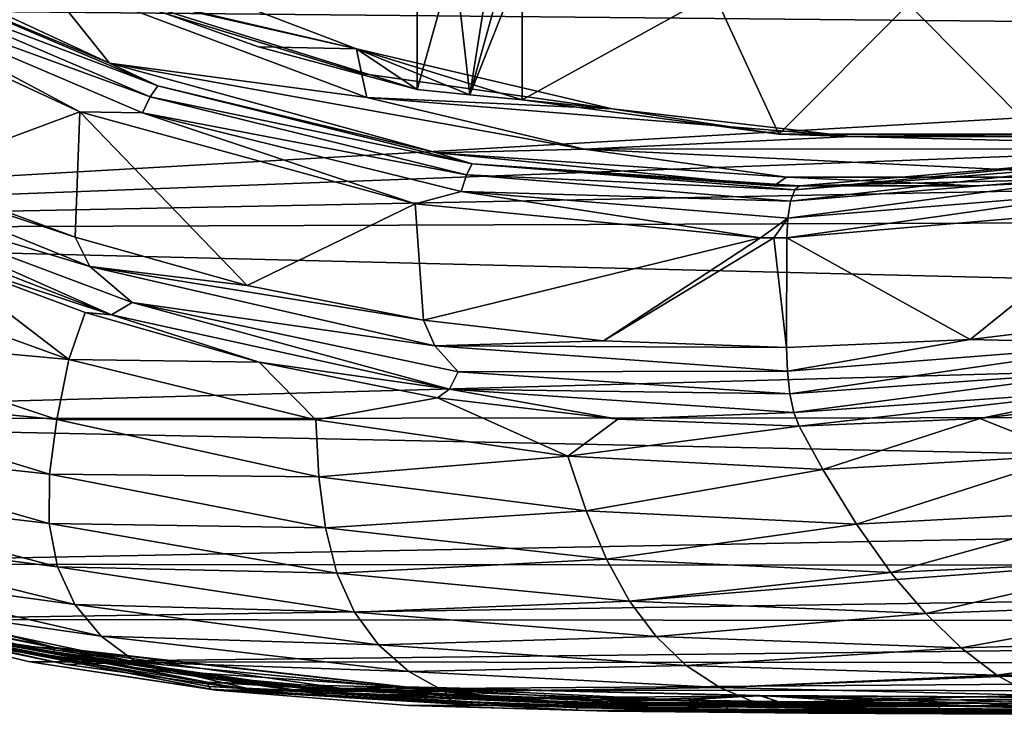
# Model space of a CAD drawing. Header units: metres. Extents: x -237 to 25, y -25 to 25.
# Tile 8 of 165: x -224.45 to -218.77, y -15.3 to -11.29. Entities that reach past the tile are written whole.
import ezdxf

# ---------------------------------------------------------------- set-up
doc = ezdxf.new("R2010")
doc.units = ezdxf.units.M
doc.layers.add('solid_10481232', color=7, linetype='CONTINUOUS')

msp = doc.modelspace()

# ---------------------------------------------------------------- linework, layer by layer
at = {"layer": 'solid_10481232'}
for points in [[(-223.934341, -11.540811, 85.368599), (-225.716263, -10.711275, 85.812881), (-224.343231, -11.027695, 88.798599)], [(-225.382935, -10.935129, 85.61145), (-225.716263, -10.711275, 85.812881), (-223.934341, -11.540811, 85.368599)], [(-224.283432, -10.779601, 88.577965), (-222.508789, -11.457689, 88.575287), (-224.343231, -11.027695, 88.798599)], [(-223.967041, -11.123685, 86.510429), (-222.508789, -11.457689, 88.575287), (-224.283432, -10.779601, 88.577965)], [(-223.967041, -11.123685, 86.510429), (-222.157043, -10.905799, 86.059151), (-222.157043, -11.693189, 86.059151)], [(-222.157043, -11.693189, 86.059151), (-222.157043, -10.905799, 86.059151), (-221.943451, -10.926094, 86.550385)], [(-225.929581, -10.97382, 85.557495), (-224.106903, -11.822404, 85.103073), (-225.096161, -12.188524, 85.349739)], [(-225.493851, -11.079986, 85.471687), (-224.106903, -11.822404, 85.103073), (-225.929581, -10.97382, 85.557495)], [(-225.382935, -10.935129, 85.61145), (-223.65654, -11.672112, 85.181015), (-225.435181, -10.993147, 85.524086)], [(-225.382935, -10.935129, 85.61145), (-223.934341, -11.540811, 85.368599), (-223.65654, -11.672112, 85.181015)], [(-221.85434, -11.723814, 86.755341), (-222.157043, -11.693189, 86.059151), (-221.943451, -10.926094, 86.550385)], [(-221.85434, -11.723814, 86.755341), (-221.943451, -10.926094, 86.550385), (-221.729843, -10.945638, 87.041641)], [(-221.85434, -11.723814, 86.755341), (-221.729843, -10.945638, 87.041641), (-221.640228, -10.953611, 87.247749)], [(-221.85434, -11.723814, 86.755341), (-221.640228, -10.953611, 87.247749), (-221.550613, -10.96146, 87.453865)], [(-221.550613, -11.753121, 87.453865), (-221.85434, -11.723814, 86.755341), (-221.550613, -10.96146, 87.453865)], [(-221.550613, -11.753121, 87.453865), (-221.550613, -10.96146, 87.453865), (-220.441238, -11.140163, 87.177269)], [(-210.338455, -11.378139, 179.551514), (-210.74202, -10.991405, 179.65213), (-231.54892, -11.177193, 95.400681)], [(-225.435181, -10.993147, 85.524086), (-223.699631, -11.734041, 85.09137), (-225.493851, -11.079986, 85.471687)], [(-223.65654, -11.672112, 85.181015), (-223.699631, -11.734041, 85.09137), (-225.435181, -10.993147, 85.524086)], [(-222.479187, -11.599652, 88.694023), (-222.448944, -11.739309, 88.815323), (-224.343231, -11.027695, 88.798599)], [(-223.934341, -11.540811, 85.368599), (-224.343231, -11.027695, 88.798599), (-222.448944, -11.739309, 88.815323)], [(-222.508789, -11.457689, 88.575287), (-222.479187, -11.599652, 88.694023), (-224.343231, -11.027695, 88.798599)], [(-225.493851, -11.079986, 85.471687), (-223.744583, -11.826733, 85.035545), (-224.106903, -11.822404, 85.103073)], [(-223.699631, -11.734041, 85.09137), (-223.744583, -11.826733, 85.035545), (-225.493851, -11.079986, 85.471687)], [(-223.074844, -11.445978, 86.287979), (-222.508789, -11.457689, 88.575287), (-223.967041, -11.123685, 86.510429)], [(-223.074844, -11.445978, 86.287979), (-223.967041, -11.123685, 86.510429), (-222.157043, -11.693189, 86.059151)], [(-220.067627, -11.951037, 87.084122), (-221.550613, -11.753121, 87.453865), (-220.441238, -11.140163, 87.177269)], [(-220.067627, -11.951037, 87.084122), (-220.441238, -11.140163, 87.177269), (-219.319916, -11.199952, 86.89769)], [(-218.572189, -11.951037, 86.711266), (-219.319916, -11.199952, 86.89769), (-218.198578, -11.140163, 86.618111)], [(-210.338455, -11.378139, 179.551514), (-231.54892, -11.177193, 95.400681), (-229.964905, -12.503488, 95.005775)], [(-220.067627, -11.951037, 87.084122), (-219.319916, -11.199952, 86.89769), (-218.572189, -11.951037, 86.711266)], [(-209.924271, -11.746514, 179.448257), (-210.338455, -11.378139, 179.551514), (-229.964905, -12.503488, 95.005775)], [(-223.074844, -11.445978, 86.287979), (-222.157043, -11.693189, 86.059151), (-222.508789, -11.457689, 88.575287)], [(-221.031815, -11.804616, 88.523941), (-222.479187, -11.599652, 88.694023), (-222.508789, -11.457689, 88.575287)], [(-221.550613, -11.753121, 87.453865), (-221.031815, -11.804616, 88.523941), (-222.508789, -11.457689, 88.575287)], [(-221.85434, -11.723814, 86.755341), (-222.508789, -11.457689, 88.575287), (-222.157043, -11.693189, 86.059151)], [(-221.550613, -11.753121, 87.453865), (-222.508789, -11.457689, 88.575287), (-221.85434, -11.723814, 86.755341)], [(-221.192978, -12.036668, 88.793472), (-223.934341, -11.540811, 85.368599), (-222.448944, -11.739309, 88.815323)], [(-221.192978, -12.036668, 88.793472), (-222.044571, -12.058047, 84.89743), (-223.934341, -11.540811, 85.368599)], [(-223.65654, -11.672112, 85.181015), (-223.934341, -11.540811, 85.368599), (-222.044571, -12.058047, 84.89743)], [(-221.031815, -11.804616, 88.523941), (-222.448944, -11.739309, 88.815323), (-222.479187, -11.599652, 88.694023)], [(-223.65654, -11.672112, 85.181015), (-221.839554, -12.121689, 84.727989), (-223.699631, -11.734041, 85.09137)], [(-223.65654, -11.672112, 85.181015), (-222.044571, -12.058047, 84.89743), (-221.839554, -12.121689, 84.727989)], [(-209.499573, -12.097483, 179.342377), (-209.924271, -11.746514, 179.448257), (-229.964905, -12.503488, 95.005775)], [(-223.699631, -11.734041, 85.09137), (-221.873001, -12.186003, 84.635933), (-223.744583, -11.826733, 85.035545)], [(-221.839554, -12.121689, 84.727989), (-221.873001, -12.186003, 84.635933), (-223.699631, -11.734041, 85.09137)], [(-219.651886, -11.964434, 88.33625), (-221.192978, -12.036668, 88.793472), (-222.448944, -11.739309, 88.815323)], [(-221.031815, -11.804616, 88.523941), (-219.651886, -11.964434, 88.33625), (-222.448944, -11.739309, 88.815323)], [(-220.067627, -11.951037, 87.084122), (-221.031815, -11.804616, 88.523941), (-221.550613, -11.753121, 87.453865)], [(-224.106903, -11.822404, 85.103073), (-224.134094, -12.546033, 85.109879), (-225.096161, -12.188524, 85.349739)], [(-224.106903, -11.822404, 85.103073), (-223.140686, -12.825027, 84.862198), (-224.134094, -12.546033, 85.109879)], [(-224.106903, -11.822404, 85.103073), (-222.169571, -12.353055, 84.620064), (-223.140686, -12.825027, 84.862198)], [(-223.744583, -11.826733, 85.035545), (-222.169571, -12.353055, 84.620064), (-224.106903, -11.822404, 85.103073)], [(-223.744583, -11.826733, 85.035545), (-221.903519, -12.282264, 84.576515), (-222.169571, -12.353055, 84.620064)], [(-221.873001, -12.186003, 84.635933), (-221.903519, -12.282264, 84.576515), (-223.744583, -11.826733, 85.035545)], [(-220.067627, -11.951037, 87.084122), (-219.651886, -11.964434, 88.33625), (-221.031815, -11.804616, 88.523941)], [(-225.951157, -11.942178, 85.582832), (-225.096161, -12.188524, 85.349739), (-224.134094, -12.546033, 85.109879)], [(-224.049622, -12.715934, 85.108742), (-225.951157, -11.942178, 85.582832), (-224.134094, -12.546033, 85.109879)], [(-225.613129, -12.245196, 85.560127), (-225.951157, -11.942178, 85.582832), (-224.049622, -12.715934, 85.108742)], [(-219.651886, -11.964434, 88.33625), (-216.773117, -12.036067, 87.690865), (-221.192978, -12.036668, 88.793472)], [(-220.067627, -11.951037, 87.084122), (-218.572189, -11.951037, 86.711266), (-219.651886, -11.964434, 88.33625)], [(-218.572189, -11.951037, 86.711266), (-218.351532, -11.964437, 88.012047), (-219.651886, -11.964434, 88.33625)], [(-219.651886, -11.964434, 88.33625), (-218.351532, -11.964437, 88.012047), (-216.773117, -12.036067, 87.690865)], [(-221.192978, -12.036668, 88.793472), (-220.024826, -12.199268, 88.672066), (-222.044571, -12.058047, 84.89743)], [(-220.024826, -12.199268, 88.672066), (-220.098099, -12.248987, 84.412117), (-222.044571, -12.058047, 84.89743)], [(-221.839554, -12.121689, 84.727989), (-222.044571, -12.058047, 84.89743), (-220.098099, -12.248987, 84.412117)], [(-217.861862, -12.199008, 88.1325), (-221.192978, -12.036668, 88.793472), (-216.773117, -12.036067, 87.690865)], [(-217.861862, -12.199008, 88.1325), (-220.024826, -12.199268, 88.672066), (-221.192978, -12.036668, 88.793472)], [(-209.065475, -12.431163, 179.234161), (-209.499573, -12.097483, 179.342377), (-229.964905, -12.503488, 95.005775)], [(-219.976685, -12.272788, 84.263519), (-219.948914, -12.249952, 84.374916), (-218.000107, -12.084208, 83.889687)], [(-219.976685, -12.272788, 84.263519), (-218.000107, -12.084208, 83.889687), (-218.11377, -12.121928, 83.799103)], [(-217.861862, -12.199008, 88.1325), (-218.000107, -12.084208, 83.889687), (-219.948914, -12.249952, 84.374916)], [(-221.839554, -12.121689, 84.727989), (-219.976685, -12.272788, 84.263519), (-221.873001, -12.186003, 84.635933)], [(-221.839554, -12.121689, 84.727989), (-220.098099, -12.248987, 84.412117), (-220.023514, -12.249711, 84.393517)], [(-221.839554, -12.121689, 84.727989), (-220.023514, -12.249711, 84.393517), (-219.948914, -12.249952, 84.374916)], [(-221.839554, -12.121689, 84.727989), (-219.948914, -12.249952, 84.374916), (-219.976685, -12.272788, 84.263519)], [(-218.11377, -12.121928, 83.799103), (-218.12738, -12.186317, 83.702377), (-220.000244, -12.337903, 84.169006)], [(-219.976685, -12.272788, 84.263519), (-218.11377, -12.121928, 83.799103), (-220.000244, -12.337903, 84.169006)], [(-221.873001, -12.186003, 84.635933), (-220.000244, -12.337903, 84.169006), (-221.903519, -12.282264, 84.576515)], [(-221.873001, -12.186003, 84.635933), (-219.976685, -12.272788, 84.263519), (-220.000244, -12.337903, 84.169006)], [(-220.024826, -12.199268, 88.672066), (-218.931839, -12.249952, 88.45414), (-220.098099, -12.248987, 84.412117)], [(-217.861862, -12.199008, 88.1325), (-218.931839, -12.249952, 88.45414), (-220.024826, -12.199268, 88.672066)], [(-218.12738, -12.186317, 83.702377), (-218.128281, -12.282486, 83.635803), (-220.015976, -12.435365, 84.105896)], [(-220.000244, -12.337903, 84.169006), (-218.12738, -12.186317, 83.702377), (-220.015976, -12.435365, 84.105896)], [(-217.861862, -12.199008, 88.1325), (-219.948914, -12.249952, 84.374916), (-218.931839, -12.249952, 88.45414)], [(-225.794754, -12.268657, 85.703316), (-225.613129, -12.245196, 85.560127), (-223.922775, -12.995515, 85.236748)], [(-224.950119, -12.655698, 85.515358), (-225.794754, -12.268657, 85.703316), (-223.922775, -12.995515, 85.236748)], [(-223.804123, -12.923516, 85.109108), (-225.613129, -12.245196, 85.560127), (-224.049622, -12.715934, 85.108742)], [(-223.922775, -12.995515, 85.236748), (-225.613129, -12.245196, 85.560127), (-223.804123, -12.923516, 85.109108)], [(-221.903519, -12.282264, 84.576515), (-220.174179, -12.548964, 84.122559), (-222.169571, -12.353055, 84.620064)], [(-221.903519, -12.282264, 84.576515), (-220.000244, -12.337903, 84.169006), (-220.015976, -12.435365, 84.105896)], [(-221.903519, -12.282264, 84.576515), (-220.015976, -12.435365, 84.105896), (-220.174179, -12.548964, 84.122559)], [(-218.931839, -12.249952, 88.45414), (-220.023514, -12.249711, 84.393517), (-220.098099, -12.248987, 84.412117)], [(-218.931839, -12.249952, 88.45414), (-219.948914, -12.249952, 84.374916), (-220.023514, -12.249711, 84.393517)], [(-220.021332, -12.549953, 84.08445), (-220.015976, -12.435365, 84.105896), (-218.128281, -12.282486, 83.635803)], [(-218.019775, -12.379192, 83.585396), (-220.021332, -12.549953, 84.08445), (-218.128281, -12.282486, 83.635803)], [(-222.169571, -12.353055, 84.620064), (-222.120758, -13.024752, 84.60791), (-223.140686, -12.825027, 84.862198)], [(-222.169571, -12.353055, 84.620064), (-220.174179, -12.548964, 84.122559), (-222.120758, -13.024752, 84.60791)], [(-218.962158, -13.136953, 83.820381), (-220.021332, -12.549953, 84.08445), (-218.019775, -12.379192, 83.585396)], [(-217.919937, -13.010447, 83.560524), (-218.962158, -13.136953, 83.820381), (-218.019775, -12.379192, 83.585396)], [(-208.17688, -13.043552, 179.012619), (-209.065475, -12.431163, 179.234161), (-229.964905, -12.503488, 95.005775)], [(-220.174179, -12.548964, 84.122559), (-220.015976, -12.435365, 84.105896), (-220.097763, -12.549705, 84.1035)], [(-220.097763, -12.549705, 84.1035), (-220.015976, -12.435365, 84.105896), (-220.021332, -12.549953, 84.08445)], [(-208.17688, -13.043552, 179.012619), (-229.964905, -12.503488, 95.005775), (-228.23996, -13.595825, 94.575729)], [(-224.049622, -12.715934, 85.108742), (-224.134094, -12.546033, 85.109879), (-223.140686, -12.825027, 84.862198)], [(-220.174179, -12.548964, 84.122559), (-221.081253, -13.144136, 84.348732), (-222.120758, -13.024752, 84.60791)], [(-220.174179, -12.548964, 84.122559), (-220.097763, -12.549705, 84.1035), (-221.081253, -13.144136, 84.348732)], [(-220.097763, -12.549705, 84.1035), (-220.023422, -13.182969, 84.084991), (-221.081253, -13.144136, 84.348732)], [(-220.097763, -12.549705, 84.1035), (-220.021332, -12.549953, 84.08445), (-220.023422, -13.182969, 84.084991)], [(-218.962158, -13.136953, 83.820381), (-220.023422, -13.182969, 84.084991), (-220.021332, -12.549953, 84.08445)], [(-224.16925, -13.252142, 85.864212), (-225.549973, -12.754243, 86.168388), (-224.950119, -12.655698, 85.515358)], [(-224.075699, -12.980964, 85.321014), (-224.950119, -12.655698, 85.515358), (-223.922775, -12.995515, 85.236748)], [(-224.16925, -13.252142, 85.864212), (-224.950119, -12.655698, 85.515358), (-224.075699, -12.980964, 85.321014)], [(-224.049622, -12.715934, 85.108742), (-223.140686, -12.825027, 84.862198), (-222.120758, -13.024752, 84.60791)], [(-222.055389, -13.172978, 84.611534), (-224.049622, -12.715934, 85.108742), (-222.120758, -13.024752, 84.60791)], [(-223.804123, -12.923516, 85.109108), (-224.049622, -12.715934, 85.108742), (-222.055389, -13.172978, 84.611534)], [(-225.707687, -13.111971, 86.9328), (-225.549973, -12.754243, 86.168388), (-224.16925, -13.252142, 85.864212)], [(-223.922775, -12.995515, 85.236748), (-223.804123, -12.923516, 85.109108), (-221.970108, -13.423965, 84.749908)], [(-221.920914, -13.323664, 84.63958), (-223.804123, -12.923516, 85.109108), (-222.055389, -13.172978, 84.611534)], [(-221.970108, -13.423965, 84.749908), (-223.804123, -12.923516, 85.109108), (-221.920914, -13.323664, 84.63958)], [(-224.16925, -13.252142, 85.864212), (-224.075699, -12.980964, 85.321014), (-223.069855, -13.268341, 85.09655)], [(-223.069855, -13.268341, 85.09655), (-224.075699, -12.980964, 85.321014), (-223.922775, -12.995515, 85.236748)], [(-223.069855, -13.268341, 85.09655), (-223.922775, -12.995515, 85.236748), (-221.970108, -13.423965, 84.749908)], [(-222.055389, -13.172978, 84.611534), (-222.120758, -13.024752, 84.60791), (-221.081253, -13.144136, 84.348732)], [(-217.984268, -13.160584, 83.596497), (-218.962158, -13.136953, 83.820381), (-217.919937, -13.010447, 83.560524)], [(-207.265121, -13.582769, 178.785309), (-208.17688, -13.043552, 179.012619), (-228.23996, -13.595825, 94.575729)], [(-225.827591, -13.441107, 87.75531), (-225.707687, -13.111971, 86.9328), (-224.240326, -13.599657, 86.631035)], [(-224.240326, -13.599657, 86.631035), (-225.707687, -13.111971, 86.9328), (-224.16925, -13.252142, 85.864212)], [(-220.01828, -13.320707, 84.103645), (-220.023422, -13.182969, 84.084991), (-218.962158, -13.136953, 83.820381)], [(-217.984268, -13.160584, 83.596497), (-220.01828, -13.320707, 84.103645), (-218.962158, -13.136953, 83.820381)], [(-222.055389, -13.172978, 84.611534), (-221.081253, -13.144136, 84.348732), (-220.023422, -13.182969, 84.084991)], [(-222.055389, -13.172978, 84.611534), (-220.023422, -13.182969, 84.084991), (-220.01828, -13.320707, 84.103645)], [(-221.920914, -13.323664, 84.63958), (-222.055389, -13.172978, 84.611534), (-220.01828, -13.320707, 84.103645)], [(-220.003799, -13.450273, 84.15992), (-220.01828, -13.320707, 84.103645), (-217.984268, -13.160584, 83.596497)], [(-218.136612, -13.318766, 83.696098), (-220.003799, -13.450273, 84.15992), (-217.984268, -13.160584, 83.596497)], [(-224.240326, -13.599657, 86.631035), (-224.16925, -13.252142, 85.864212), (-222.742905, -13.600812, 85.552773)], [(-222.742905, -13.600812, 85.552773), (-224.16925, -13.252142, 85.864212), (-223.069855, -13.268341, 85.09655)], [(-222.041092, -13.474224, 84.863625), (-223.069855, -13.268341, 85.09655), (-221.970108, -13.423965, 84.749908)], [(-222.742905, -13.600812, 85.552773), (-223.069855, -13.268341, 85.09655), (-222.041092, -13.474224, 84.863625)], [(-221.970108, -13.423965, 84.749908), (-221.920914, -13.323664, 84.63958), (-220.003799, -13.450273, 84.15992)], [(-221.920914, -13.323664, 84.63958), (-220.01828, -13.320707, 84.103645), (-220.003799, -13.450273, 84.15992)], [(-219.981018, -13.558671, 84.249718), (-220.003799, -13.450273, 84.15992), (-218.136612, -13.318766, 83.696098)], [(-218.083435, -13.425601, 83.781662), (-219.981018, -13.558671, 84.249718), (-218.136612, -13.318766, 83.696098)], [(-220.998734, -13.597426, 84.620354), (-222.041092, -13.474224, 84.863625), (-221.970108, -13.423965, 84.749908)], [(-221.970108, -13.423965, 84.749908), (-220.003799, -13.450273, 84.15992), (-219.981018, -13.558671, 84.249718)], [(-220.998734, -13.597426, 84.620354), (-221.970108, -13.423965, 84.749908), (-219.981018, -13.558671, 84.249718)], [(-225.897415, -13.74053, 88.625938), (-225.827591, -13.441107, 87.75531), (-224.281631, -13.915951, 87.446632)], [(-224.281631, -13.915951, 87.446632), (-225.827591, -13.441107, 87.75531), (-224.240326, -13.599657, 86.631035)], [(-221.286606, -13.810841, 85.237991), (-222.742905, -13.600812, 85.552773), (-222.041092, -13.474224, 84.863625)], [(-221.286606, -13.810841, 85.237991), (-222.041092, -13.474224, 84.863625), (-220.998734, -13.597426, 84.620354)], [(-219.951508, -13.637185, 84.366982), (-219.981018, -13.558671, 84.249718), (-218.083435, -13.425601, 83.781662)], [(-218.906158, -13.594072, 84.106422), (-219.951508, -13.637185, 84.366982), (-218.083435, -13.425601, 83.781662)], [(-217.875839, -13.469831, 83.841049), (-218.906158, -13.594072, 84.106422), (-218.083435, -13.425601, 83.781662)], [(-218.373642, -13.804678, 84.541008), (-218.906158, -13.594072, 84.106422), (-217.875839, -13.469831, 83.841049)], [(-206.325195, -14.052239, 178.55098), (-207.265121, -13.582769, 178.785309), (-228.23996, -13.595825, 94.575729)], [(-220.998734, -13.597426, 84.620354), (-219.981018, -13.558671, 84.249718), (-219.951508, -13.637185, 84.366982)], [(-219.814529, -13.887818, 84.920891), (-219.951508, -13.637185, 84.366982), (-218.906158, -13.594072, 84.106422)], [(-218.373642, -13.804678, 84.541008), (-219.814529, -13.887818, 84.920891), (-218.906158, -13.594072, 84.106422)], [(-206.325195, -14.052239, 178.55098), (-228.23996, -13.595825, 94.575729), (-226.396545, -14.43544, 94.116142)], [(-224.281631, -13.915951, 87.446632), (-224.240326, -13.599657, 86.631035), (-222.726135, -13.930335, 86.324066)], [(-222.726135, -13.930335, 86.324066), (-224.240326, -13.599657, 86.631035), (-222.742905, -13.600812, 85.552773)], [(-222.726135, -13.930335, 86.324066), (-222.742905, -13.600812, 85.552773), (-221.286606, -13.810841, 85.237991)], [(-221.286606, -13.810841, 85.237991), (-220.998734, -13.597426, 84.620354), (-219.951508, -13.637185, 84.366982)], [(-219.814529, -13.887818, 84.920891), (-221.286606, -13.810841, 85.237991), (-219.951508, -13.637185, 84.366982)], [(-225.90509, -14.009136, 89.53466), (-225.897415, -13.74053, 88.625938), (-224.283432, -14.200017, 88.302719)], [(-224.283432, -14.200017, 88.302719), (-225.897415, -13.74053, 88.625938), (-224.281631, -13.915951, 87.446632)], [(-221.181595, -14.127111, 86.016052), (-222.726135, -13.930335, 86.324066), (-221.286606, -13.810841, 85.237991)], [(-221.181595, -14.127111, 86.016052), (-221.286606, -13.810841, 85.237991), (-219.814529, -13.887818, 84.920891)], [(-218.373642, -13.804678, 84.541008), (-219.62001, -14.204257, 85.706863), (-219.814529, -13.887818, 84.920891)], [(-218.116806, -14.122914, 85.295891), (-219.62001, -14.204257, 85.706863), (-218.373642, -13.804678, 84.541008)], [(-224.283432, -14.200017, 88.302719), (-224.281631, -13.915951, 87.446632), (-222.687988, -14.226, 87.133644)], [(-222.687988, -14.226, 87.133644), (-224.281631, -13.915951, 87.446632), (-222.726135, -13.930335, 86.324066)], [(-222.687988, -14.226, 87.133644), (-222.726135, -13.930335, 86.324066), (-221.181595, -14.127111, 86.016052)], [(-219.62001, -14.204257, 85.706863), (-221.181595, -14.127111, 86.016052), (-219.814529, -13.887818, 84.920891)], [(-224.236115, -14.450864, 89.190979), (-225.90509, -14.009136, 89.53466), (-224.283432, -14.200017, 88.302719)], [(-225.844788, -14.246491, 90.468536), (-225.90509, -14.009136, 89.53466), (-224.236115, -14.450864, 89.190979)], [(-205.355637, -14.450212, 178.30925), (-206.325195, -14.052239, 178.55098), (-226.396545, -14.43544, 94.116142)], [(-221.063919, -14.406882, 86.820732), (-222.687988, -14.226, 87.133644), (-221.181595, -14.127111, 86.016052)], [(-221.063919, -14.406882, 86.820732), (-221.181595, -14.127111, 86.016052), (-219.62001, -14.204257, 85.706863)], [(-218.116806, -14.122914, 85.295891), (-219.421036, -14.482688, 86.509911), (-219.62001, -14.204257, 85.706863)], [(-217.860367, -14.409526, 86.070854), (-219.421036, -14.482688, 86.509911), (-218.116806, -14.122914, 85.295891)], [(-222.621674, -14.486953, 87.975143), (-224.283432, -14.200017, 88.302719), (-222.687988, -14.226, 87.133644)], [(-224.236115, -14.450864, 89.190979), (-224.283432, -14.200017, 88.302719), (-222.621674, -14.486953, 87.975143)], [(-219.421036, -14.482688, 86.509911), (-221.063919, -14.406882, 86.820732), (-219.62001, -14.204257, 85.706863)], [(-224.135117, -14.668051, 90.100723), (-225.844788, -14.246491, 90.468536), (-224.236115, -14.450864, 89.190979)], [(-225.718765, -14.453032, 91.410927), (-225.844788, -14.246491, 90.468536), (-224.135117, -14.668051, 90.100723)], [(-222.621674, -14.486953, 87.975143), (-222.687988, -14.226, 87.133644), (-221.063919, -14.406882, 86.820732)], [(-225.393509, -14.684678, 93.408615), (-224.250305, -14.916373, 93.208397), (-226.219482, -14.390188, 93.695343)], [(-226.201065, -14.398578, 93.781052), (-226.219482, -14.390188, 93.695343), (-224.250305, -14.916373, 93.208397)], [(-205.355637, -14.450212, 178.30925), (-226.396545, -14.43544, 94.116142), (-225.420532, -14.755072, 93.872803)], [(-226.201065, -14.398578, 93.781052), (-224.250305, -14.916373, 93.208397), (-224.230927, -14.923511, 93.294006)], [(-226.201065, -14.398578, 93.781052), (-224.230927, -14.923511, 93.294006), (-225.42157, -14.685644, 93.662682)], [(-220.930206, -14.649487, 87.647797), (-222.621674, -14.486953, 87.975143), (-221.063919, -14.406882, 86.820732)], [(-220.930206, -14.649487, 87.647797), (-221.063919, -14.406882, 86.820732), (-219.421036, -14.482688, 86.509911)], [(-217.860367, -14.409526, 86.070854), (-219.388779, -14.523712, 86.640068), (-219.421036, -14.482688, 86.509911)], [(-217.860367, -14.409526, 86.070854), (-219.21933, -14.720837, 87.32325), (-219.388779, -14.523712, 86.640068)], [(-217.605698, -14.661223, 86.86496), (-219.21933, -14.720837, 87.32325), (-217.860367, -14.409526, 86.070854)], [(-223.982391, -14.851843, 91.018257), (-225.718765, -14.453032, 91.410927), (-224.135117, -14.668051, 90.100723)], [(-225.529816, -14.629248, 92.344917), (-225.718765, -14.453032, 91.410927), (-223.982391, -14.851843, 91.018257)], [(-204.352448, -14.773426, 178.059128), (-205.355637, -14.450212, 178.30925), (-225.420532, -14.755072, 93.872803)], [(-222.520508, -14.712352, 88.842148), (-224.236115, -14.450864, 89.190979), (-222.621674, -14.486953, 87.975143)], [(-224.135117, -14.668051, 90.100723), (-224.236115, -14.450864, 89.190979), (-222.520508, -14.712352, 88.842148)], [(-222.520508, -14.712352, 88.842148), (-222.621674, -14.486953, 87.975143), (-220.930206, -14.649487, 87.647797)], [(-219.388779, -14.523712, 86.640068), (-220.930206, -14.649487, 87.647797), (-219.421036, -14.482688, 86.509911)], [(-219.388779, -14.523712, 86.640068), (-219.21933, -14.720837, 87.32325), (-220.930206, -14.649487, 87.647797)], [(-223.780365, -15.002553, 91.929703), (-225.529816, -14.629248, 92.344917), (-223.982391, -14.851843, 91.018257)], [(-225.240005, -14.78196, 93.171097), (-225.529816, -14.629248, 92.344917), (-223.780365, -15.002553, 91.929703)], [(-222.381378, -14.901749, 89.726585), (-224.135117, -14.668051, 90.100723), (-222.520508, -14.712352, 88.842148)], [(-223.982391, -14.851843, 91.018257), (-224.135117, -14.668051, 90.100723), (-222.381378, -14.901749, 89.726585)], [(-220.7771, -14.854266, 88.492989), (-222.520508, -14.712352, 88.842148), (-220.930206, -14.649487, 87.647797)], [(-220.7771, -14.854266, 88.492989), (-220.930206, -14.649487, 87.647797), (-219.21933, -14.720837, 87.32325)], [(-217.605698, -14.661223, 86.86496), (-219.015182, -14.918654, 88.145645), (-219.21933, -14.720837, 87.32325)], [(-217.354202, -14.874725, 87.677254), (-219.015182, -14.918654, 88.145645), (-217.605698, -14.661223, 86.86496)], [(-225.464066, -14.70698, 93.72097), (-224.543671, -14.901513, 93.446259), (-223.761078, -15.039946, 93.255035)], [(-223.371292, -15.117566, 93.199196), (-225.464066, -14.70698, 93.72097), (-223.761078, -15.039946, 93.255035)], [(-225.458115, -14.731635, 93.773071), (-225.464066, -14.70698, 93.72097), (-223.371292, -15.117566, 93.199196)], [(-225.458115, -14.731635, 93.773071), (-223.371292, -15.117566, 93.199196), (-223.361389, -15.143003, 93.250305)], [(-225.458115, -14.731635, 93.773071), (-223.361389, -15.143003, 93.250305), (-225.448975, -14.745805, 93.826004)], [(-224.230927, -14.923511, 93.294006), (-224.543671, -14.901513, 93.446259), (-225.42157, -14.685644, 93.662682)], [(-225.393509, -14.684678, 93.408615), (-224.257431, -14.947698, 93.129166), (-224.250305, -14.916373, 93.208397)], [(-224.759155, -14.869723, 93.207527), (-224.257431, -14.947698, 93.129166), (-225.393509, -14.684678, 93.408615)], [(-222.381378, -14.901749, 89.726585), (-222.520508, -14.712352, 88.842148), (-220.7771, -14.854266, 88.492989)], [(-219.015182, -14.918654, 88.145645), (-220.7771, -14.854266, 88.492989), (-219.21933, -14.720837, 87.32325)], [(-225.448975, -14.745805, 93.826004), (-223.34996, -15.157622, 93.302673), (-225.420532, -14.755072, 93.872803)], [(-223.361389, -15.143003, 93.250305), (-223.34996, -15.157622, 93.302673), (-225.448975, -14.745805, 93.826004)], [(-223.34996, -15.157622, 93.302673), (-224.395889, -15.00082, 93.61734), (-225.420532, -14.755072, 93.872803)], [(-204.352448, -14.773426, 178.059128), (-225.420532, -14.755072, 93.872803), (-224.395889, -15.00082, 93.61734)], [(-224.184509, -15.014566, 92.911102), (-225.240005, -14.78196, 93.171097), (-223.780365, -15.002553, 91.929703)], [(-224.782532, -14.889829, 93.132034), (-225.240005, -14.78196, 93.171097), (-224.184509, -15.014566, 92.911102)], [(-203.309082, -15.016232, 177.798996), (-204.352448, -14.773426, 178.059128), (-224.395889, -15.00082, 93.61734)], [(-224.782532, -14.889829, 93.132034), (-222.583099, -15.206513, 92.583664), (-224.759155, -14.869723, 93.207527)], [(-224.782532, -14.889829, 93.132034), (-224.184509, -15.014566, 92.911102), (-223.080399, -15.167087, 92.641022)], [(-224.782532, -14.889829, 93.132034), (-223.080399, -15.167087, 92.641022), (-222.583099, -15.206513, 92.583664)], [(-224.759155, -14.869723, 93.207527), (-222.562668, -15.185973, 92.659889), (-224.257431, -14.947698, 93.129166)], [(-222.583099, -15.206513, 92.583664), (-222.562668, -15.185973, 92.659889), (-224.759155, -14.869723, 93.207527)], [(-224.230927, -14.923511, 93.294006), (-223.761078, -15.039946, 93.255035), (-224.543671, -14.901513, 93.446259)], [(-222.205856, -15.055206, 90.618202), (-223.982391, -14.851843, 91.018257), (-222.381378, -14.901749, 89.726585)], [(-223.780365, -15.002553, 91.929703), (-223.982391, -14.851843, 91.018257), (-222.205856, -15.055206, 90.618202)], [(-220.60321, -15.02077, 89.351166), (-222.381378, -14.901749, 89.726585), (-220.7771, -14.854266, 88.492989)], [(-222.205856, -15.055206, 90.618202), (-222.381378, -14.901749, 89.726585), (-220.60321, -15.02077, 89.351166)], [(-220.60321, -15.02077, 89.351166), (-220.7771, -14.854266, 88.492989), (-219.015182, -14.918654, 88.145645)], [(-217.354202, -14.874725, 87.677254), (-218.808746, -15.076053, 88.97644), (-219.015182, -14.918654, 88.145645)], [(-217.107193, -15.047178, 88.505661), (-218.808746, -15.076053, 88.97644), (-217.354202, -14.874725, 87.677254)], [(-224.257431, -14.947698, 93.129166), (-223.321014, -15.08775, 92.90078), (-224.250305, -14.916373, 93.208397)], [(-222.562668, -15.185973, 92.659889), (-223.321014, -15.08775, 92.90078), (-224.257431, -14.947698, 93.129166)], [(-222.591431, -15.154178, 92.72226), (-222.224564, -15.143797, 92.711815), (-224.250305, -14.916373, 93.208397)], [(-224.230927, -14.923511, 93.294006), (-224.250305, -14.916373, 93.208397), (-222.224564, -15.143797, 92.711815)], [(-223.321014, -15.08775, 92.90078), (-222.591431, -15.154178, 92.72226), (-224.250305, -14.916373, 93.208397)], [(-224.230927, -14.923511, 93.294006), (-222.224564, -15.143797, 92.711815), (-222.203735, -15.147864, 92.797287)], [(-224.230927, -14.923511, 93.294006), (-222.203735, -15.147864, 92.797287), (-223.761078, -15.039946, 93.255035)], [(-218.808746, -15.076053, 88.97644), (-220.60321, -15.02077, 89.351166), (-219.015182, -14.918654, 88.145645)], [(-223.34996, -15.157622, 93.302673), (-223.321411, -15.164006, 93.349442), (-224.395889, -15.00082, 93.61734)], [(-203.309082, -15.016232, 177.798996), (-224.395889, -15.00082, 93.61734), (-223.321411, -15.164006, 93.349442)], [(-223.080399, -15.167087, 92.641022), (-224.184509, -15.014566, 92.911102), (-223.780365, -15.002553, 91.929703)], [(-221.995819, -15.172823, 91.506622), (-223.780365, -15.002553, 91.929703), (-222.205856, -15.055206, 90.618202)], [(-223.080399, -15.167087, 92.641022), (-223.780365, -15.002553, 91.929703), (-221.995819, -15.172823, 91.506622)], [(-202.227707, -15.17232, 177.529388), (-203.309082, -15.016232, 177.798996), (-223.321411, -15.164006, 93.349442)], [(-222.203735, -15.147864, 92.797287), (-223.011871, -15.12811, 93.072601), (-223.761078, -15.039946, 93.255035)], [(-223.371292, -15.117566, 93.199196), (-223.761078, -15.039946, 93.255035), (-223.011871, -15.12811, 93.072601)], [(-220.409576, -15.148827, 90.216003), (-222.205856, -15.055206, 90.618202), (-220.60321, -15.02077, 89.351166)], [(-221.995819, -15.172823, 91.506622), (-222.205856, -15.055206, 90.618202), (-220.409576, -15.148827, 90.216003)], [(-220.409576, -15.148827, 90.216003), (-220.60321, -15.02077, 89.351166), (-218.808746, -15.076053, 88.97644)], [(-217.107193, -15.047178, 88.505661), (-218.796234, -15.084249, 89.026817), (-218.808746, -15.076053, 88.97644)], [(-217.107193, -15.047178, 88.505661), (-218.599823, -15.192863, 89.816544), (-218.796234, -15.084249, 89.026817)], [(-223.371292, -15.117566, 93.199196), (-223.011871, -15.12811, 93.072601), (-222.35791, -15.177015, 92.911964)], [(-223.371292, -15.117566, 93.199196), (-222.35791, -15.177015, 92.911964), (-221.612762, -15.210035, 92.727852)], [(-221.252411, -15.239632, 92.670898), (-223.371292, -15.117566, 93.199196), (-221.612762, -15.210035, 92.727852)], [(-223.361389, -15.143003, 93.250305), (-223.371292, -15.117566, 93.199196), (-221.252411, -15.239632, 92.670898)], [(-222.562668, -15.185973, 92.659889), (-222.591431, -15.154178, 92.72226), (-223.321014, -15.08775, 92.90078)], [(-222.203735, -15.147864, 92.797287), (-222.35791, -15.177015, 92.911964), (-223.011871, -15.12811, 93.072601)], [(-218.796234, -15.084249, 89.026817), (-220.409576, -15.148827, 90.216003), (-218.808746, -15.076053, 88.97644)], [(-218.796234, -15.084249, 89.026817), (-218.599823, -15.192863, 89.816544), (-220.409576, -15.148827, 90.216003)], [(-223.361389, -15.143003, 93.250305), (-221.252411, -15.239632, 92.670898), (-221.240097, -15.265214, 92.721405)], [(-223.361389, -15.143003, 93.250305), (-221.240097, -15.265214, 92.721405), (-223.34996, -15.157622, 93.302673)], [(-223.34996, -15.157622, 93.302673), (-221.22728, -15.279921, 92.77343), (-223.321411, -15.164006, 93.349442)], [(-221.240097, -15.265214, 92.721405), (-221.22728, -15.279921, 92.77343), (-223.34996, -15.157622, 93.302673)], [(-221.22728, -15.279921, 92.77343), (-222.205505, -15.25192, 93.07122), (-223.321411, -15.164006, 93.349442)], [(-202.227707, -15.17232, 177.529388), (-223.321411, -15.164006, 93.349442), (-222.205505, -15.25192, 93.07122)], [(-221.950897, -15.24312, 92.365845), (-223.080399, -15.167087, 92.641022), (-221.995819, -15.172823, 91.506622)], [(-222.583099, -15.206513, 92.583664), (-223.080399, -15.167087, 92.641022), (-221.950897, -15.24312, 92.365845)], [(-222.591431, -15.154178, 92.72226), (-221.814972, -15.194769, 92.530655), (-222.224564, -15.143797, 92.711815)], [(-222.562668, -15.185973, 92.659889), (-221.814972, -15.194769, 92.530655), (-222.591431, -15.154178, 92.72226)], [(-222.583099, -15.206513, 92.583664), (-220.379913, -15.280217, 92.034348), (-222.562668, -15.185973, 92.659889)], [(-222.562668, -15.185973, 92.659889), (-220.360565, -15.259632, 92.11084), (-221.814972, -15.194769, 92.530655)], [(-220.379913, -15.280217, 92.034348), (-220.360565, -15.259632, 92.11084), (-222.562668, -15.185973, 92.659889)], [(-222.203735, -15.147864, 92.797287), (-221.612762, -15.210035, 92.727852), (-222.35791, -15.177015, 92.911964)], [(-220.623627, -15.221915, 92.238869), (-220.179031, -15.193792, 92.207657), (-222.224564, -15.143797, 92.711815)], [(-222.203735, -15.147864, 92.797287), (-222.224564, -15.143797, 92.711815), (-220.179031, -15.193792, 92.207657)], [(-221.157333, -15.213224, 92.369293), (-220.623627, -15.221915, 92.238869), (-222.224564, -15.143797, 92.711815)], [(-221.814972, -15.194769, 92.530655), (-221.157333, -15.213224, 92.369293), (-222.224564, -15.143797, 92.711815)], [(-201.101547, -15.255149, 177.248611), (-202.227707, -15.17232, 177.529388), (-222.205505, -15.25192, 93.07122)], [(-222.203735, -15.147864, 92.797287), (-220.179031, -15.193792, 92.207657), (-220.157898, -15.195531, 92.293137)], [(-222.203735, -15.147864, 92.797287), (-220.157898, -15.195531, 92.293137), (-221.612762, -15.210035, 92.727852)], [(-220.197449, -15.238281, 91.081139), (-221.995819, -15.172823, 91.506622), (-220.409576, -15.148827, 90.216003)], [(-220.827423, -15.275213, 92.093048), (-221.995819, -15.172823, 91.506622), (-220.197449, -15.238281, 91.081139)], [(-220.827423, -15.275213, 92.093048), (-221.950897, -15.24312, 92.365845), (-221.995819, -15.172823, 91.506622)], [(-220.197449, -15.238281, 91.081139), (-220.409576, -15.148827, 90.216003), (-218.599823, -15.192863, 89.816544)], [(-222.583099, -15.206513, 92.583664), (-221.950897, -15.24312, 92.365845), (-220.827423, -15.275213, 92.093048)], [(-222.583099, -15.206513, 92.583664), (-220.827423, -15.275213, 92.093048), (-220.379913, -15.280217, 92.034348)], [(-220.360565, -15.259632, 92.11084), (-221.157333, -15.213224, 92.369293), (-221.814972, -15.194769, 92.530655)], [(-220.157898, -15.195531, 92.293137), (-220.933014, -15.221958, 92.561722), (-221.612762, -15.210035, 92.727852)], [(-221.252411, -15.239632, 92.670898), (-221.612762, -15.210035, 92.727852), (-220.933014, -15.221958, 92.561722)], [(-221.252411, -15.239632, 92.670898), (-220.933014, -15.221958, 92.561722), (-220.076935, -15.23273, 92.350555)], [(-221.252411, -15.239632, 92.670898), (-220.076935, -15.23273, 92.350555), (-219.180374, -15.239299, 92.128281)], [(-219.143265, -15.256894, 92.145035), (-221.252411, -15.239632, 92.670898), (-219.180374, -15.239299, 92.128281)], [(-221.240097, -15.265214, 92.721405), (-221.252411, -15.239632, 92.670898), (-219.143265, -15.256894, 92.145035)], [(-220.360565, -15.259632, 92.11084), (-220.623627, -15.221915, 92.238869), (-221.157333, -15.213224, 92.369293)], [(-220.157898, -15.195531, 92.293137), (-220.076935, -15.23273, 92.350555), (-220.933014, -15.221958, 92.561722)], [(-219.577316, -15.291119, 91.787491), (-220.827423, -15.275213, 92.093048), (-220.197449, -15.238281, 91.081139)], [(-220.623627, -15.221915, 92.238869), (-220.073975, -15.228864, 92.10244), (-220.179031, -15.193792, 92.207657)], [(-220.360565, -15.259632, 92.11084), (-220.073975, -15.228864, 92.10244), (-220.623627, -15.221915, 92.238869)], [(-220.360565, -15.259632, 92.11084), (-218.164566, -15.277112, 91.564003), (-220.073975, -15.228864, 92.10244)], [(-218.390442, -15.26778, 90.657669), (-220.197449, -15.238281, 91.081139), (-218.599823, -15.192863, 89.816544)], [(-219.577316, -15.291119, 91.787491), (-220.197449, -15.238281, 91.081139), (-218.390442, -15.26778, 90.657669)], [(-220.179031, -15.193792, 92.207657), (-218.1492, -15.24133, 91.625298), (-218.130753, -15.206682, 91.699608)], [(-218.938004, -15.238215, 91.820961), (-218.1492, -15.24133, 91.625298), (-220.179031, -15.193792, 92.207657)], [(-220.157898, -15.195531, 92.293137), (-220.179031, -15.193792, 92.207657), (-218.130753, -15.206682, 91.699608)], [(-219.521957, -15.233986, 91.965622), (-218.938004, -15.238215, 91.820961), (-220.179031, -15.193792, 92.207657)], [(-220.073975, -15.228864, 92.10244), (-219.521957, -15.233986, 91.965622), (-220.179031, -15.193792, 92.207657)], [(-220.157898, -15.195531, 92.293137), (-218.109818, -15.207231, 91.784157), (-220.076935, -15.23273, 92.350555)], [(-220.157898, -15.195531, 92.293137), (-218.130753, -15.206682, 91.699608), (-218.109818, -15.207231, 91.784157)], [(-219.180374, -15.239299, 92.128281), (-220.076935, -15.23273, 92.350555), (-218.109818, -15.207231, 91.784157)], [(-220.073975, -15.228864, 92.10244), (-218.164566, -15.277112, 91.564003), (-219.521957, -15.233986, 91.965622)], [(-219.521957, -15.233986, 91.965622), (-218.164566, -15.277112, 91.564003), (-218.938004, -15.238215, 91.820961)], [(-219.180374, -15.239299, 92.128281), (-218.109818, -15.207231, 91.784157), (-218.091507, -15.24299, 91.858261)], [(-219.143265, -15.256894, 92.145035), (-219.180374, -15.239299, 92.128281), (-218.091507, -15.24299, 91.858261)], [(-219.143265, -15.256894, 92.145035), (-218.091507, -15.24299, 91.858261), (-217.299789, -15.241912, 91.661293)], [(-217.033676, -15.256937, 91.619057), (-219.143265, -15.256894, 92.145035), (-217.299789, -15.241912, 91.661293)], [(-218.938004, -15.238215, 91.820961), (-218.164566, -15.277112, 91.564003), (-218.1492, -15.24133, 91.625298)], [(-221.22728, -15.279921, 92.77343), (-221.052185, -15.285883, 92.783669), (-222.205505, -15.25192, 93.07122)], [(-201.101547, -15.255149, 177.248611), (-222.205505, -15.25192, 93.07122), (-221.052185, -15.285883, 92.783669)], [(-221.240097, -15.265214, 92.721405), (-219.143265, -15.256894, 92.145035), (-219.130798, -15.282476, 92.195496)], [(-221.240097, -15.265214, 92.721405), (-219.130798, -15.282476, 92.195496), (-221.22728, -15.279921, 92.77343)], [(-221.22728, -15.279921, 92.77343), (-219.117889, -15.297185, 92.247498), (-221.052185, -15.285883, 92.783669)], [(-219.130798, -15.282476, 92.195496), (-219.117889, -15.297185, 92.247498), (-221.22728, -15.279921, 92.77343)], [(-200.523987, -15.276682, 177.104599), (-201.101547, -15.255149, 177.248611), (-221.052185, -15.285883, 92.783669)], [(-199.937393, -15.284341, 176.958344), (-200.523987, -15.276682, 177.104599), (-221.052185, -15.285883, 92.783669)], [(-199.937393, -15.284341, 176.958344), (-221.052185, -15.285883, 92.783669), (-219.896576, -15.297143, 92.495537)], [(-219.117889, -15.297185, 92.247498), (-219.896576, -15.297143, 92.495537), (-221.052185, -15.285883, 92.783669)], [(-220.379913, -15.280217, 92.034348), (-220.827423, -15.275213, 92.093048), (-219.577316, -15.291119, 91.787491)], [(-220.379913, -15.280217, 92.034348), (-218.183594, -15.29784, 91.487892), (-220.360565, -15.259632, 92.11084)], [(-220.379913, -15.280217, 92.034348), (-219.577316, -15.291119, 91.787491), (-218.19371, -15.30005, 91.447334)], [(-220.379913, -15.280217, 92.034348), (-218.19371, -15.30005, 91.447334), (-218.183594, -15.29784, 91.487892)], [(-220.360565, -15.259632, 92.11084), (-218.174805, -15.291079, 91.523102), (-218.17009, -15.285517, 91.541908)], [(-220.360565, -15.259632, 92.11084), (-218.183594, -15.29784, 91.487892), (-218.174805, -15.291079, 91.523102)], [(-220.360565, -15.259632, 92.11084), (-218.17009, -15.285517, 91.541908), (-218.164566, -15.277112, 91.564003)], [(-198.49678, -15.297513, 176.594391), (-199.937393, -15.284341, 176.958344), (-219.896576, -15.297143, 92.495537)], [(-219.117889, -15.297185, 92.247498), (-218.735138, -15.303162, 92.205963), (-219.896576, -15.297143, 92.495537)], [(-198.49678, -15.297513, 176.594391), (-219.896576, -15.297143, 92.495537), (-218.735138, -15.303162, 92.205963)], [(-218.19371, -15.30005, 91.447334), (-219.577316, -15.291119, 91.787491), (-218.390442, -15.26778, 90.657669)], [(-219.130798, -15.282476, 92.195496), (-219.143265, -15.256894, 92.145035), (-217.033676, -15.256937, 91.619057)], [(-219.130798, -15.282476, 92.195496), (-217.033676, -15.256937, 91.619057), (-217.020996, -15.282518, 91.669464)], [(-219.130798, -15.282476, 92.195496), (-217.020996, -15.282518, 91.669464), (-219.117889, -15.297185, 92.247498)], [(-217.020996, -15.282518, 91.669464), (-217.007965, -15.297228, 91.721436), (-219.117889, -15.297185, 92.247498)], [(-219.117889, -15.297185, 92.247498), (-217.007965, -15.297228, 91.721436), (-218.735138, -15.303162, 92.205963)]]:
    msp.add_3dface(points, dxfattribs=at)

doc.saveas('drawing.dxf')
